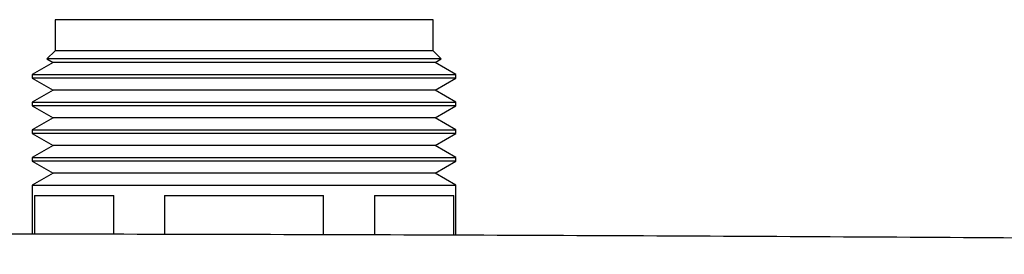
# Model space of a CAD drawing. Header units: millimetres. Extents: x 8 to 849, y 12 to 2010.
# Tile 53 of 111: x 462 to 509, y 1110 to 1121. Entities that reach past the tile are written whole.
import ezdxf

# ---------------------------------------------------------------- set-up
doc = ezdxf.new("R2010")
doc.units = ezdxf.units.MM

msp = doc.modelspace()

# ---------------------------------------------------------------- linework, layer by layer
at = {"color": 7, "linetype": 'Continuous', "lineweight": 30}
for p, q in [((463.343, 1121.395), (463.343, 1119.895)), ((481.643, 1121.395), (463.343, 1121.395)), ((481.643, 1119.895), (481.643, 1121.395)), ((463.343, 1119.895), (462.953, 1119.505)), ((481.643, 1119.895), (463.343, 1119.895)), ((482.033, 1119.505), (481.643, 1119.895)), ((463.249, 1119.334), (462.243, 1118.753)), ((462.953, 1119.505), (463.249, 1119.334)), ((482.033, 1119.505), (462.953, 1119.505)), ((481.737, 1119.334), (463.249, 1119.334)), ((481.737, 1119.334), (482.033, 1119.505)), ((482.743, 1118.753), (481.737, 1119.334)), ((462.243, 1118.753), (462.243, 1118.575)), ((462.243, 1118.753), (482.743, 1118.753)), ((482.743, 1118.575), (482.743, 1118.753)), ((462.243, 1118.575), (463.249, 1117.994)), ((482.743, 1118.575), (462.243, 1118.575)), ((481.737, 1117.994), (482.743, 1118.575)), ((463.249, 1117.994), (462.243, 1117.413)), ((481.737, 1117.994), (463.249, 1117.994)), ((482.743, 1117.413), (481.737, 1117.994)), ((462.243, 1117.413), (462.243, 1117.235)), ((462.243, 1117.413), (482.743, 1117.413)), ((482.743, 1117.235), (482.743, 1117.413)), ((462.243, 1117.235), (463.249, 1116.654)), ((482.743, 1117.235), (462.243, 1117.235)), ((481.737, 1116.654), (482.743, 1117.235)), ((463.249, 1116.654), (462.243, 1116.073)), ((481.737, 1116.654), (463.249, 1116.654)), ((482.743, 1116.073), (481.737, 1116.654)), ((462.243, 1116.073), (462.243, 1115.895)), ((462.243, 1116.073), (482.743, 1116.073)), ((462.243, 1115.895), (463.249, 1115.314)), ((482.743, 1115.895), (462.243, 1115.895)), ((481.737, 1115.314), (482.743, 1115.895)), ((482.743, 1115.895), (482.743, 1116.073)), ((463.249, 1115.314), (462.243, 1114.733)), ((481.737, 1115.314), (463.249, 1115.314)), ((482.743, 1114.733), (481.737, 1115.314)), ((462.243, 1114.733), (462.243, 1114.555)), ((462.243, 1114.733), (482.743, 1114.733)), ((462.243, 1114.555), (463.249, 1113.974)), ((482.743, 1114.555), (462.243, 1114.555)), ((481.737, 1113.974), (482.743, 1114.555)), ((482.743, 1114.555), (482.743, 1114.733)), ((463.249, 1113.974), (462.243, 1113.393)), ((481.737, 1113.974), (463.249, 1113.974)), ((482.743, 1113.393), (481.737, 1113.974)), ((462.243, 1113.393), (462.243, 1111.02)), ((462.243, 1113.393), (482.743, 1113.393)), ((482.743, 1110.972), (482.743, 1113.393)), ((462.341, 1112.895), (466.19, 1112.895)), ((462.341, 1112.895), (462.341, 1111.02)), ((466.19, 1111.013), (466.19, 1112.895)), ((468.644, 1112.895), (476.341, 1112.895)), ((468.644, 1112.895), (468.644, 1111.009)), ((476.341, 1110.995), (476.341, 1112.895)), ((478.796, 1112.895), (482.644, 1112.895)), ((478.796, 1112.895), (478.796, 1110.989)), ((482.644, 1110.972), (482.644, 1112.895))]:
    msp.add_line(p, q, dxfattribs=at)
msp.add_open_spline([(581.439, 1110.053), (574.563, 1110.152), (560.809, 1110.351), (540.178, 1110.586), (519.546, 1110.774), (498.915, 1110.912), (478.283, 1110.999), (457.65, 1111.037), (437.591, 1111.025), (418.105, 1110.968), (399.193, 1110.87), (380.281, 1110.731), (361.369, 1110.549), (342.457, 1110.327), (329.85, 1110.144), (323.546, 1110.053)], degree=3, knots=[0, 0, 0, 0, 0.080001, 0.160002, 0.240002, 0.320002, 0.400002, 0.480002, 0.560002, 0.633335, 0.706668, 0.780001, 0.853334, 0.926667, 1, 1, 1, 1], dxfattribs=at)

doc.saveas('drawing.dxf')
